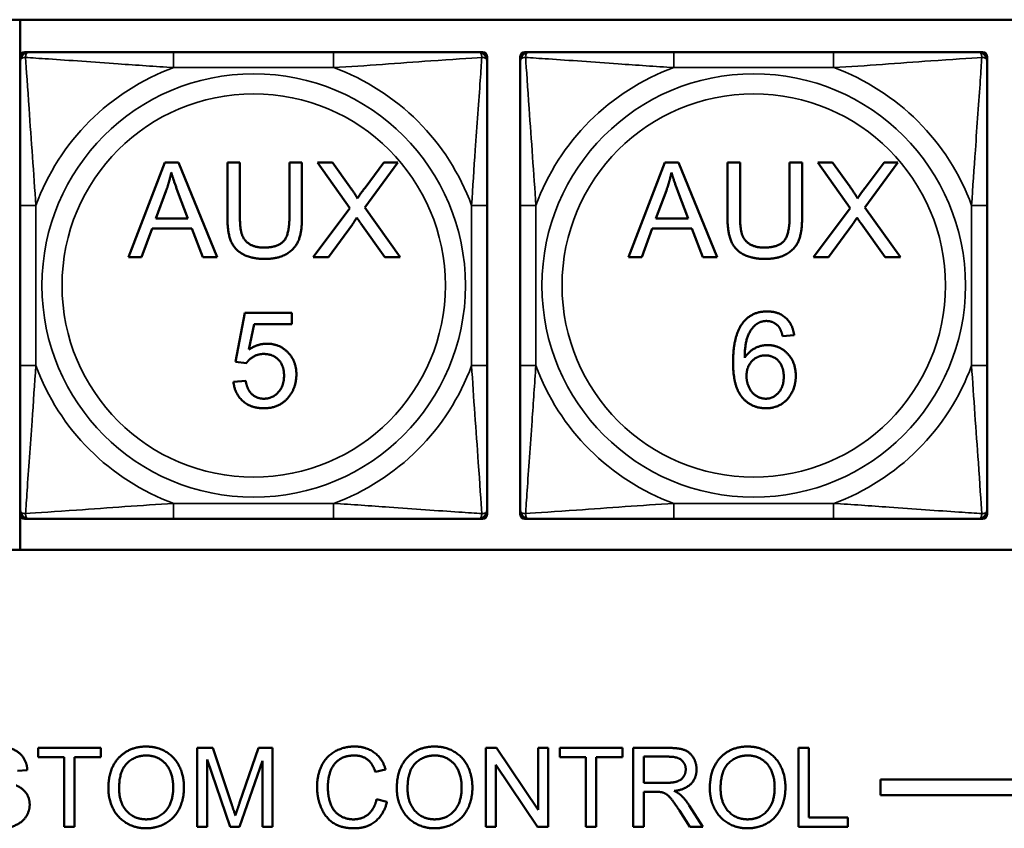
# Model space of a CAD drawing. Header units: inches. Extents: x -32 to 29.2, y -14.4 to 22.6.
# Tile 71 of 256: x -16.4 to -15.2, y -6.2 to -5.2. Entities that reach past the tile are written whole.
import ezdxf

# ---------------------------------------------------------------- set-up
doc = ezdxf.new("R2010")
doc.units = ezdxf.units.IN
doc.header["$MEASUREMENT"] = 0
doc.layers.add('Visible (ANSI)', color=7, linetype='Continuous', lineweight=50)
doc.layers.add('Visible Narrow (ANSI)', color=7, linetype='Continuous', lineweight=35)

msp = doc.modelspace()

# ---------------------------------------------------------------- linework, layer by layer
at = {"layer": 'Visible (ANSI)'}
for p, q in [((-18.9578, -5.2025), (-13.8724, -5.2025)), ((-16.4011, -5.873), (-16.4011, -5.2025)), ((-16.401, -5.2552), (-16.401, -5.2493)), ((-16.3951, -5.2434), (-16.3892, -5.2434)), ((-16.0046, -5.2434), (-16.2069, -5.2434)), ((-15.8222, -5.2434), (-15.8163, -5.2434)), ((-15.8104, -5.2493), (-15.8104, -5.2552)), ((-15.7686, -5.2552), (-15.7686, -5.2493)), ((-15.7627, -5.2434), (-15.7568, -5.2434)), ((-15.3722, -5.2434), (-15.5745, -5.2434)), ((-15.1899, -5.2434), (-15.184, -5.2434)), ((-15.1781, -5.2493), (-15.1781, -5.2552)), ((-16.2642, -5.503), (-16.2181, -5.383)), ((-16.2181, -5.383), (-16.2009, -5.383)), ((-16.2009, -5.383), (-16.1519, -5.503)), ((-16.139, -5.4523), (-16.139, -5.383)), ((-16.139, -5.383), (-16.1231, -5.383)), ((-16.1231, -5.383), (-16.1231, -5.4523)), ((-16.0605, -5.4523), (-16.0605, -5.383)), ((-16.0605, -5.383), (-16.0446, -5.383)), ((-16.0446, -5.383), (-16.0446, -5.4523)), ((-15.984, -5.4408), (-16.0249, -5.383)), ((-16.0249, -5.383), (-16.006, -5.383)), ((-16.006, -5.383), (-15.9841, -5.4138)), ((-15.9236, -5.383), (-15.9652, -5.4401)), ((-15.9649, -5.4149), (-15.9409, -5.383)), ((-15.9409, -5.383), (-15.9236, -5.383)), ((-15.6317, -5.503), (-15.5856, -5.383)), ((-15.5856, -5.383), (-15.5684, -5.383)), ((-15.5684, -5.383), (-15.5194, -5.503)), ((-15.5065, -5.4523), (-15.5065, -5.383)), ((-15.5065, -5.383), (-15.4905, -5.383)), ((-15.4905, -5.383), (-15.4905, -5.4523)), ((-15.428, -5.4523), (-15.428, -5.383)), ((-15.428, -5.383), (-15.4121, -5.383)), ((-15.4121, -5.383), (-15.4121, -5.4523)), ((-15.3514, -5.4408), (-15.3923, -5.383)), ((-15.3923, -5.383), (-15.3735, -5.383)), ((-15.3735, -5.383), (-15.3515, -5.4138)), ((-15.2911, -5.383), (-15.3327, -5.4401)), ((-15.3323, -5.4149), (-15.3083, -5.383)), ((-15.3083, -5.383), (-15.2911, -5.383)), ((-16.2296, -5.4538), (-16.2164, -5.4186)), ((-16.2015, -5.4205), (-16.1889, -5.4538)), ((-15.5971, -5.4538), (-15.5838, -5.4186)), ((-15.5689, -5.4205), (-15.5563, -5.4538)), ((-16.401, -5.4375), (-16.401, -5.6398)), ((-16.0303, -5.503), (-15.984, -5.4408)), ((-15.9652, -5.4401), (-15.9203, -5.503)), ((-15.8104, -5.6398), (-15.8104, -5.4375)), ((-15.7686, -5.4375), (-15.7686, -5.6398)), ((-15.3978, -5.503), (-15.3514, -5.4408)), ((-15.3327, -5.4401), (-15.2878, -5.503)), ((-15.1781, -5.6398), (-15.1781, -5.4375)), ((-16.1889, -5.4538), (-16.2296, -5.4538)), ((-15.5563, -5.4538), (-15.5971, -5.4538)), ((-15.9809, -5.4614), (-16.0112, -5.503)), ((-15.9398, -5.503), (-15.9702, -5.4602)), ((-15.3483, -5.4614), (-15.3787, -5.503)), ((-15.3072, -5.503), (-15.3376, -5.4602)), ((-16.2342, -5.4667), (-16.2474, -5.503)), ((-16.1839, -5.4667), (-16.2342, -5.4667)), ((-16.17, -5.503), (-16.1839, -5.4667)), ((-15.6017, -5.4667), (-15.6148, -5.503)), ((-15.5514, -5.4667), (-15.6017, -5.4667)), ((-15.5375, -5.503), (-15.5514, -5.4667)), ((-16.2474, -5.503), (-16.2642, -5.503)), ((-16.1519, -5.503), (-16.17, -5.503)), ((-16.0112, -5.503), (-16.0303, -5.503)), ((-15.9203, -5.503), (-15.9398, -5.503)), ((-15.6148, -5.503), (-15.6317, -5.503)), ((-15.5194, -5.503), (-15.5375, -5.503)), ((-15.3787, -5.503), (-15.3978, -5.503)), ((-15.2878, -5.503), (-15.3072, -5.503)), ((-16.1286, -5.6351), (-16.117, -5.5734)), ((-16.117, -5.5734), (-16.0574, -5.5734)), ((-16.0574, -5.5734), (-16.0574, -5.5875)), ((-16.1052, -5.5875), (-16.1117, -5.6197)), ((-16.0574, -5.5875), (-16.1052, -5.5875)), ((-15.4222, -5.6013), (-15.4368, -5.6025)), ((-16.1148, -5.6369), (-16.1286, -5.6351)), ((-16.1313, -5.6604), (-16.1158, -5.6591)), ((-16.401, -5.828), (-16.401, -5.8221)), ((-15.8104, -5.8221), (-15.8104, -5.828)), ((-15.7686, -5.828), (-15.7686, -5.8221)), ((-15.1781, -5.8221), (-15.1781, -5.828)), ((-16.3892, -5.8339), (-16.3951, -5.8339)), ((-16.2069, -5.8339), (-16.0046, -5.8339)), ((-15.8163, -5.8339), (-15.8222, -5.8339)), ((-15.7568, -5.8339), (-15.7627, -5.8339)), ((-15.5745, -5.8339), (-15.3722, -5.8339)), ((-15.184, -5.8339), (-15.1899, -5.8339)), ((-13.8724, -5.873), (-18.9578, -5.873)), ((-16.3784, -6.1353), (-16.3784, -6.1234)), ((-16.3784, -6.1234), (-16.2991, -6.1234)), ((-16.2991, -6.1234), (-16.2991, -6.1353)), ((-16.1772, -6.1234), (-16.1574, -6.1234)), ((-16.1772, -6.2234), (-16.1772, -6.1234)), ((-16.1574, -6.1234), (-16.1337, -6.1942)), ((-16.1235, -6.193), (-16.0995, -6.1234)), ((-16.0995, -6.1234), (-16.0817, -6.1234)), ((-16.0817, -6.1234), (-16.0817, -6.2234)), ((-15.8122, -6.1234), (-15.7986, -6.1234)), ((-15.8122, -6.2234), (-15.8122, -6.1234)), ((-15.7986, -6.1234), (-15.746, -6.2019)), ((-15.746, -6.2019), (-15.746, -6.1234)), ((-15.746, -6.1234), (-15.7333, -6.1234)), ((-15.7333, -6.1234), (-15.7333, -6.2234)), ((-15.7186, -6.1353), (-15.7186, -6.1234)), ((-15.7186, -6.1234), (-15.6394, -6.1234)), ((-15.6394, -6.1234), (-15.6394, -6.1353)), ((-15.6256, -6.1234), (-15.5812, -6.1234)), ((-15.6256, -6.2234), (-15.6256, -6.1234)), ((-15.4167, -6.1234), (-15.4035, -6.1234)), ((-15.4167, -6.2234), (-15.4167, -6.1234)), ((-15.4035, -6.1234), (-15.4035, -6.2116)), ((-16.3455, -6.1353), (-16.3784, -6.1353)), ((-16.3455, -6.2234), (-16.3455, -6.1353)), ((-16.2991, -6.1353), (-16.3322, -6.1353)), ((-16.3322, -6.1353), (-16.3322, -6.2234)), ((-16.1356, -6.2234), (-16.1645, -6.1383)), ((-16.1645, -6.1383), (-16.1645, -6.2234)), ((-15.6857, -6.1353), (-15.7186, -6.1353)), ((-15.6857, -6.2234), (-15.6857, -6.1353)), ((-15.6394, -6.1353), (-15.6724, -6.1353)), ((-15.6724, -6.1353), (-15.6724, -6.2234)), ((-15.6123, -6.1676), (-15.6123, -6.1345)), ((-15.6123, -6.1345), (-15.5807, -6.1345)), ((-16.0945, -6.1397), (-16.1237, -6.2234)), ((-16.0945, -6.2234), (-16.0945, -6.1397)), ((-15.9388, -6.1508), (-15.9518, -6.1539)), ((-15.7469, -6.2234), (-15.7995, -6.1449)), ((-15.7995, -6.1449), (-15.7995, -6.2234)), ((-16.392, -6.1516), (-16.4046, -6.1526)), ((-15.3129, -6.1834), (-15.3129, -6.1634)), ((-15.3129, -6.1634), (-5.0254, -6.1634)), ((-15.5839, -6.1676), (-15.6123, -6.1676)), ((-15.9503, -6.1883), (-15.9371, -6.1917)), ((-15.597, -6.179), (-15.6123, -6.179)), ((-15.6123, -6.179), (-15.6123, -6.2234)), ((-5.0254, -6.1834), (-15.3129, -6.1834)), ((-15.5548, -6.1962), (-15.5375, -6.2234)), ((-15.5541, -6.2234), (-15.5673, -6.2026)), ((-15.4035, -6.2116), (-15.3542, -6.2116)), ((-15.3542, -6.2116), (-15.3542, -6.2234)), ((-16.3322, -6.2234), (-16.3455, -6.2234)), ((-16.1645, -6.2234), (-16.1772, -6.2234)), ((-16.1237, -6.2234), (-16.1356, -6.2234)), ((-16.0817, -6.2234), (-16.0945, -6.2234)), ((-15.7995, -6.2234), (-15.8122, -6.2234)), ((-15.7333, -6.2234), (-15.7469, -6.2234)), ((-15.6724, -6.2234), (-15.6857, -6.2234)), ((-15.6123, -6.2234), (-15.6256, -6.2234)), ((-15.5375, -6.2234), (-15.5541, -6.2234)), ((-15.3542, -6.2234), (-15.4167, -6.2234))]:
    msp.add_line(p, q, dxfattribs=at)
for centre, radius, start, end in [((-16.3951, -5.2493), 0.00591, 90, 180), ((-16.3892, -5.2552), 0.0118, 90, 180), ((-15.8222, -5.2552), 0.0118, 0, 90), ((-15.8163, -5.2493), 0.00591, 0, 90), ((-15.7627, -5.2493), 0.00591, 90, 180), ((-15.7568, -5.2552), 0.0118, 90, 180), ((-15.1899, -5.2552), 0.0118, 0, 90), ((-15.184, -5.2493), 0.00591, 0, 90), ((-16.3892, -5.8221), 0.0118, 180, 270), ((-15.8222, -5.8221), 0.0118, 270, 0), ((-15.7568, -5.8221), 0.0118, 180, 270), ((-15.1899, -5.8221), 0.0118, 270, 0), ((-16.3951, -5.828), 0.00591, 180, 270), ((-15.8163, -5.828), 0.00591, 270, 0), ((-15.7627, -5.828), 0.00591, 180, 270), ((-15.184, -5.828), 0.00591, 270, 0)]:
    msp.add_arc(centre, radius, start, end, dxfattribs=at)
for points, knots in [([(-16.2069, -5.2434), (-16.2305, -5.2434), (-16.2545, -5.2434), (-16.2779, -5.2434), (-16.3086, -5.2434), (-16.3394, -5.2434), (-16.3627, -5.2434), (-16.3747, -5.2434), (-16.3843, -5.2434), (-16.3892, -5.2434)], [0.2569537, 0.2569537, 0.2569537, 0.2569537, 0.4371919, 0.4371919, 0.4371919, 0.6739428, 0.6739428, 0.6739428, 0.7963818, 0.7963818, 0.7963818, 0.7963818]), ([(-15.8222, -5.2434), (-15.828, -5.2434), (-15.8405, -5.2434), (-15.8557, -5.2434), (-15.8791, -5.2434), (-15.9082, -5.2434), (-15.9373, -5.2434), (-15.9595, -5.2434), (-15.9821, -5.2434), (-16.0046, -5.2434)], [-0.7968224, -0.7968224, -0.7968224, -0.7968224, -0.6514613, -0.6514613, -0.6514613, -0.427691, -0.427691, -0.427691, -0.2569517, -0.2569517, -0.2569517, -0.2569517]), ([(-15.5745, -5.2434), (-15.5981, -5.2434), (-15.6221, -5.2434), (-15.6455, -5.2434), (-15.6762, -5.2434), (-15.707, -5.2434), (-15.7303, -5.2434), (-15.7423, -5.2434), (-15.7519, -5.2434), (-15.7568, -5.2434)], [0.2569537, 0.2569537, 0.2569537, 0.2569537, 0.4371919, 0.4371919, 0.4371919, 0.6739428, 0.6739428, 0.6739428, 0.7963818, 0.7963818, 0.7963818, 0.7963818]), ([(-15.1899, -5.2434), (-15.1956, -5.2434), (-15.2081, -5.2434), (-15.2233, -5.2434), (-15.2467, -5.2434), (-15.2759, -5.2434), (-15.3049, -5.2434), (-15.3271, -5.2434), (-15.3498, -5.2434), (-15.3722, -5.2434)], [-0.7968224, -0.7968224, -0.7968224, -0.7968224, -0.6514613, -0.6514613, -0.6514613, -0.427691, -0.427691, -0.427691, -0.2569517, -0.2569517, -0.2569517, -0.2569517]), ([(-16.401, -5.2552), (-16.401, -5.2609), (-16.401, -5.2734), (-16.401, -5.2886), (-16.401, -5.312), (-16.401, -5.3412), (-16.401, -5.3702), (-16.401, -5.3924), (-16.401, -5.4151), (-16.401, -5.4375)], [-0.7968224, -0.7968224, -0.7968224, -0.7968224, -0.6514613, -0.6514613, -0.6514613, -0.427691, -0.427691, -0.427691, -0.2569517, -0.2569517, -0.2569517, -0.2569517]), ([(-15.8104, -5.4375), (-15.8104, -5.4138), (-15.8104, -5.3898), (-15.8104, -5.3665), (-15.8104, -5.3358), (-15.8104, -5.3049), (-15.8104, -5.2817), (-15.8104, -5.2697), (-15.8104, -5.26), (-15.8104, -5.2552)], [0.2569537, 0.2569537, 0.2569537, 0.2569537, 0.4371919, 0.4371919, 0.4371919, 0.6739428, 0.6739428, 0.6739428, 0.7963818, 0.7963818, 0.7963818, 0.7963818]), ([(-15.7686, -5.2552), (-15.7686, -5.2609), (-15.7686, -5.2734), (-15.7686, -5.2886), (-15.7686, -5.312), (-15.7686, -5.3412), (-15.7686, -5.3702), (-15.7686, -5.3924), (-15.7686, -5.4151), (-15.7686, -5.4375)], [-0.7968224, -0.7968224, -0.7968224, -0.7968224, -0.6514613, -0.6514613, -0.6514613, -0.427691, -0.427691, -0.427691, -0.2569517, -0.2569517, -0.2569517, -0.2569517]), ([(-15.1781, -5.4375), (-15.1781, -5.4138), (-15.1781, -5.3898), (-15.1781, -5.3665), (-15.1781, -5.3358), (-15.1781, -5.3049), (-15.1781, -5.2817), (-15.1781, -5.2697), (-15.1781, -5.26), (-15.1781, -5.2552)], [0.2569537, 0.2569537, 0.2569537, 0.2569537, 0.4371919, 0.4371919, 0.4371919, 0.6739428, 0.6739428, 0.6739428, 0.7963818, 0.7963818, 0.7963818, 0.7963818]), ([(-16.401, -5.6398), (-16.401, -5.6635), (-16.401, -5.6874), (-16.401, -5.7108), (-16.401, -5.7415), (-16.401, -5.7724), (-16.401, -5.7956), (-16.401, -5.8076), (-16.401, -5.8173), (-16.401, -5.8221)], [0.2569537, 0.2569537, 0.2569537, 0.2569537, 0.4371919, 0.4371919, 0.4371919, 0.6739428, 0.6739428, 0.6739428, 0.7963818, 0.7963818, 0.7963818, 0.7963818]), ([(-15.8104, -5.8221), (-15.8104, -5.8164), (-15.8104, -5.8039), (-15.8104, -5.7887), (-15.8104, -5.7652), (-15.8104, -5.7361), (-15.8104, -5.707), (-15.8104, -5.6849), (-15.8104, -5.6622), (-15.8104, -5.6398)], [-0.7968224, -0.7968224, -0.7968224, -0.7968224, -0.6514613, -0.6514613, -0.6514613, -0.427691, -0.427691, -0.427691, -0.2569517, -0.2569517, -0.2569517, -0.2569517]), ([(-15.7686, -5.6398), (-15.7686, -5.6635), (-15.7686, -5.6874), (-15.7686, -5.7108), (-15.7686, -5.7415), (-15.7686, -5.7724), (-15.7686, -5.7956), (-15.7686, -5.8076), (-15.7686, -5.8173), (-15.7686, -5.8221)], [0.2569537, 0.2569537, 0.2569537, 0.2569537, 0.4371919, 0.4371919, 0.4371919, 0.6739428, 0.6739428, 0.6739428, 0.7963818, 0.7963818, 0.7963818, 0.7963818]), ([(-15.1781, -5.8221), (-15.1781, -5.8164), (-15.1781, -5.8039), (-15.1781, -5.7887), (-15.1781, -5.7652), (-15.1781, -5.7361), (-15.1781, -5.707), (-15.1781, -5.6849), (-15.1781, -5.6622), (-15.1781, -5.6398)], [-0.7968224, -0.7968224, -0.7968224, -0.7968224, -0.6514613, -0.6514613, -0.6514613, -0.427691, -0.427691, -0.427691, -0.2569517, -0.2569517, -0.2569517, -0.2569517]), ([(-16.3892, -5.8339), (-16.3834, -5.8339), (-16.3709, -5.8339), (-16.3557, -5.8339), (-16.3323, -5.8339), (-16.3032, -5.8339), (-16.2741, -5.8339), (-16.2519, -5.8339), (-16.2293, -5.8339), (-16.2069, -5.8339)], [-0.7968224, -0.7968224, -0.7968224, -0.7968224, -0.6514613, -0.6514613, -0.6514613, -0.427691, -0.427691, -0.427691, -0.2569517, -0.2569517, -0.2569517, -0.2569517]), ([(-16.0046, -5.8339), (-15.9809, -5.8339), (-15.9569, -5.8339), (-15.9335, -5.8339), (-15.9029, -5.8339), (-15.872, -5.8339), (-15.8487, -5.8339), (-15.8367, -5.8339), (-15.8271, -5.8339), (-15.8222, -5.8339)], [0.2569537, 0.2569537, 0.2569537, 0.2569537, 0.4371919, 0.4371919, 0.4371919, 0.6739428, 0.6739428, 0.6739428, 0.7963818, 0.7963818, 0.7963818, 0.7963818]), ([(-15.7568, -5.8339), (-15.7511, -5.8339), (-15.7386, -5.8339), (-15.7234, -5.8339), (-15.6999, -5.8339), (-15.6708, -5.8339), (-15.6417, -5.8339), (-15.6195, -5.8339), (-15.5969, -5.8339), (-15.5745, -5.8339)], [-0.7968224, -0.7968224, -0.7968224, -0.7968224, -0.6514613, -0.6514613, -0.6514613, -0.427691, -0.427691, -0.427691, -0.2569517, -0.2569517, -0.2569517, -0.2569517]), ([(-15.3722, -5.8339), (-15.3485, -5.8339), (-15.3245, -5.8339), (-15.3012, -5.8339), (-15.2705, -5.8339), (-15.2396, -5.8339), (-15.2164, -5.8339), (-15.2043, -5.8339), (-15.1947, -5.8339), (-15.1899, -5.8339)], [0.2569537, 0.2569537, 0.2569537, 0.2569537, 0.4371919, 0.4371919, 0.4371919, 0.6739428, 0.6739428, 0.6739428, 0.7963818, 0.7963818, 0.7963818, 0.7963818])]:
    msp.add_open_spline(points, degree=3, knots=knots, dxfattribs=at)
for points in [[(-16.2164, -5.4186), (-16.2123, -5.4072), (-16.2099, -5.3956)], [(-16.2099, -5.3956), (-16.2071, -5.4053), (-16.2015, -5.4205)], [(-15.5838, -5.4186), (-15.5797, -5.4072), (-15.5773, -5.3956)], [(-15.5773, -5.3956), (-15.5746, -5.4053), (-15.5689, -5.4205)], [(-15.9841, -5.4138), (-15.9772, -5.4233), (-15.9745, -5.4285)], [(-15.9745, -5.4285), (-15.9704, -5.4221), (-15.9649, -5.4149)], [(-15.3515, -5.4138), (-15.3447, -5.4233), (-15.3419, -5.4285)], [(-15.3419, -5.4285), (-15.3379, -5.4221), (-15.3323, -5.4149)], [(-16.0915, -5.505), (-16.1084, -5.505), (-16.1299, -5.4934), (-16.139, -5.4714), (-16.139, -5.4523)], [(-16.1231, -5.4523), (-16.1231, -5.4678), (-16.1173, -5.4826), (-16.1032, -5.4907), (-16.0929, -5.4907)], [(-16.0929, -5.4907), (-16.0754, -5.4907), (-16.0605, -5.4748), (-16.0605, -5.4523)], [(-16.0446, -5.4523), (-16.0446, -5.4705), (-16.0528, -5.4917), (-16.0742, -5.505), (-16.0915, -5.505)], [(-15.9752, -5.4528), (-15.9791, -5.4589), (-15.9809, -5.4614)], [(-15.9702, -5.4602), (-15.9727, -5.4566), (-15.9752, -5.4528)], [(-15.459, -5.505), (-15.4758, -5.505), (-15.4973, -5.4934), (-15.5065, -5.4714), (-15.5065, -5.4523)], [(-15.4905, -5.4523), (-15.4905, -5.4678), (-15.4848, -5.4826), (-15.4706, -5.4907), (-15.4604, -5.4907)], [(-15.4604, -5.4907), (-15.4429, -5.4907), (-15.428, -5.4748), (-15.428, -5.4523)], [(-15.4121, -5.4523), (-15.4121, -5.4705), (-15.4202, -5.4917), (-15.4416, -5.505), (-15.459, -5.505)], [(-15.3426, -5.4528), (-15.3466, -5.4589), (-15.3483, -5.4614)], [(-15.3376, -5.4602), (-15.3402, -5.4566), (-15.3426, -5.4528)], [(-15.4865, -5.5851), (-15.4753, -5.5714), (-15.4563, -5.5714)], [(-15.4563, -5.5714), (-15.4421, -5.5714), (-15.424, -5.5873), (-15.4222, -5.6013)], [(-15.4994, -5.6357), (-15.4994, -5.6009), (-15.4865, -5.5851)], [(-15.4696, -5.5874), (-15.4765, -5.5924), (-15.4846, -5.612), (-15.4847, -5.63)], [(-15.4572, -5.5835), (-15.4642, -5.5835), (-15.4696, -5.5874)], [(-15.4424, -5.5898), (-15.4484, -5.5835), (-15.4572, -5.5835)], [(-15.4368, -5.6025), (-15.4388, -5.5938), (-15.4424, -5.5898)], [(-16.1117, -5.6197), (-16.1009, -5.6122), (-16.089, -5.6122)], [(-16.089, -5.6122), (-16.0733, -5.6122), (-16.0517, -5.634), (-16.0517, -5.6511)], [(-15.4847, -5.63), (-15.4794, -5.6219), (-15.464, -5.614), (-15.4556, -5.614)], [(-15.4556, -5.614), (-15.4408, -5.614), (-15.4201, -5.6357), (-15.4201, -5.6529)], [(-16.093, -5.6252), (-16.1001, -5.6252), (-16.1115, -5.6317), (-16.1148, -5.6369)], [(-16.0673, -5.6524), (-16.0673, -5.6398), (-16.0814, -5.6252), (-16.093, -5.6252)], [(-15.4824, -5.653), (-15.4824, -5.6414), (-15.4685, -5.627), (-15.4586, -5.627)], [(-15.4586, -5.627), (-15.4484, -5.627), (-15.4353, -5.6414), (-15.4353, -5.6538)], [(-15.4577, -5.6939), (-15.4761, -5.6939), (-15.4994, -5.6668), (-15.4994, -5.6357)], [(-16.0928, -5.6818), (-16.082, -5.6818), (-16.0673, -5.6657), (-16.0673, -5.6524)], [(-16.0517, -5.6511), (-16.0517, -5.6674), (-16.0612, -5.6793)], [(-15.458, -5.6818), (-15.4644, -5.6818), (-15.476, -5.6745), (-15.4824, -5.6606), (-15.4824, -5.653)], [(-15.4201, -5.6529), (-15.4201, -5.6641), (-15.4299, -5.6835), (-15.4469, -5.6939), (-15.4577, -5.6939)], [(-16.0927, -5.6939), (-16.1091, -5.6939), (-16.1298, -5.6756), (-16.1313, -5.6604)], [(-16.1158, -5.6591), (-16.1141, -5.6705), (-16.1016, -5.6818), (-16.0928, -5.6818)], [(-15.4353, -5.6538), (-15.4353, -5.6667), (-15.4486, -5.6818), (-15.458, -5.6818)], [(-16.0612, -5.6793), (-16.0727, -5.6939), (-16.0927, -5.6939)], [(-16.4296, -6.1217), (-16.4185, -6.1217), (-16.4015, -6.1288), (-16.3923, -6.1428), (-16.392, -6.1516)], [(-16.2895, -6.1747), (-16.2895, -6.1498), (-16.2628, -6.1217), (-16.2417, -6.1217)], [(-16.2417, -6.1217), (-16.2278, -6.1217), (-16.2055, -6.1349), (-16.1939, -6.1586), (-16.1939, -6.1736)], [(-16.0255, -6.1727), (-16.0255, -6.1571), (-16.0135, -6.1337), (-15.9915, -6.1217), (-15.9782, -6.1217)], [(-15.9782, -6.1217), (-15.9632, -6.1217), (-15.9428, -6.137), (-15.9388, -6.1508)], [(-15.9247, -6.1747), (-15.9247, -6.1498), (-15.898, -6.1217), (-15.8769, -6.1217)], [(-15.8769, -6.1217), (-15.863, -6.1217), (-15.8407, -6.1349), (-15.8291, -6.1586), (-15.8291, -6.1736)], [(-15.5812, -6.1234), (-15.5679, -6.1234), (-15.5539, -6.1288), (-15.5456, -6.1425), (-15.5456, -6.1507)], [(-15.5288, -6.1747), (-15.5288, -6.1498), (-15.5021, -6.1217), (-15.481, -6.1217)], [(-15.481, -6.1217), (-15.4671, -6.1217), (-15.4449, -6.1349), (-15.4332, -6.1586), (-15.4332, -6.1736)], [(-16.2759, -6.1749), (-16.2759, -6.1523), (-16.2556, -6.133), (-16.2416, -6.133)], [(-16.2416, -6.133), (-16.2317, -6.133), (-16.2157, -6.143), (-16.2075, -6.1612), (-16.2075, -6.1734)], [(-15.9785, -6.133), (-15.9901, -6.133), (-16.0056, -6.1441), (-16.0119, -6.1627), (-16.0119, -6.1726)], [(-15.9518, -6.1539), (-15.9553, -6.143), (-15.9685, -6.133), (-15.9785, -6.133)], [(-15.9111, -6.1749), (-15.9111, -6.1523), (-15.8908, -6.133), (-15.8768, -6.133)], [(-15.8768, -6.133), (-15.8669, -6.133), (-15.851, -6.143), (-15.8427, -6.1612), (-15.8427, -6.1734)], [(-15.5807, -6.1345), (-15.5696, -6.1345), (-15.5593, -6.1436), (-15.5593, -6.1507)], [(-15.5152, -6.1749), (-15.5152, -6.1523), (-15.4949, -6.133), (-15.4809, -6.133)], [(-15.4809, -6.133), (-15.471, -6.133), (-15.4551, -6.143), (-15.4468, -6.1612), (-15.4468, -6.1734)], [(-15.5593, -6.1507), (-15.5593, -6.1555), (-15.5646, -6.1638), (-15.5748, -6.1676), (-15.5839, -6.1676)], [(-15.5456, -6.1507), (-15.5456, -6.1614), (-15.5594, -6.176), (-15.5737, -6.1779)], [(-16.406, -6.1708), (-16.3973, -6.1748), (-16.389, -6.1872), (-16.389, -6.1952)], [(-16.2417, -6.2251), (-16.2558, -6.2251), (-16.2781, -6.2115), (-16.2895, -6.1879), (-16.2895, -6.1747)], [(-16.2417, -6.2138), (-16.2564, -6.2138), (-16.2759, -6.1929), (-16.2759, -6.1749)], [(-16.2075, -6.1734), (-16.2075, -6.1928), (-16.2268, -6.2138), (-16.2417, -6.2138)], [(-16.1939, -6.1736), (-16.1939, -6.1888), (-16.2061, -6.2128), (-16.2287, -6.2251), (-16.2417, -6.2251)], [(-15.9785, -6.2251), (-15.9946, -6.2251), (-16.0149, -6.2119), (-16.0255, -6.187), (-16.0255, -6.1727)], [(-16.0119, -6.1726), (-16.0119, -6.1853), (-16.0044, -6.2044), (-15.9888, -6.2138), (-15.9796, -6.2138)], [(-15.8769, -6.2251), (-15.891, -6.2251), (-15.9133, -6.2115), (-15.9247, -6.1879), (-15.9247, -6.1747)], [(-15.8769, -6.2138), (-15.8917, -6.2138), (-15.9111, -6.1929), (-15.9111, -6.1749)], [(-15.8427, -6.1734), (-15.8427, -6.1928), (-15.862, -6.2138), (-15.8769, -6.2138)], [(-15.8291, -6.1736), (-15.8291, -6.1888), (-15.8413, -6.2128), (-15.8639, -6.2251), (-15.8769, -6.2251)], [(-15.481, -6.2251), (-15.4952, -6.2251), (-15.5174, -6.2115), (-15.5288, -6.1879), (-15.5288, -6.1747)], [(-15.4811, -6.2138), (-15.4958, -6.2138), (-15.5152, -6.1929), (-15.5152, -6.1749)], [(-15.4468, -6.1734), (-15.4468, -6.1928), (-15.4661, -6.2138), (-15.4811, -6.2138)], [(-15.4332, -6.1736), (-15.4332, -6.1888), (-15.4455, -6.2128), (-15.468, -6.2251), (-15.481, -6.2251)], [(-15.9796, -6.2138), (-15.9685, -6.2138), (-15.9531, -6.201), (-15.9503, -6.1883)], [(-15.5896, -6.1795), (-15.5919, -6.179), (-15.597, -6.179)], [(-15.5673, -6.2026), (-15.5731, -6.1936), (-15.5806, -6.1841), (-15.5865, -6.1802), (-15.5896, -6.1795)], [(-15.5737, -6.1779), (-15.5686, -6.1804), (-15.5658, -6.1829)], [(-15.5658, -6.1829), (-15.56, -6.1882), (-15.5548, -6.1962)], [(-16.389, -6.1952), (-16.389, -6.2032), (-16.3981, -6.2173), (-16.4153, -6.2251), (-16.426, -6.2251)], [(-16.1337, -6.1942), (-16.1304, -6.2042), (-16.1288, -6.209)], [(-16.1288, -6.209), (-16.1272, -6.2036), (-16.1235, -6.193)], [(-15.9371, -6.1917), (-15.9413, -6.208), (-15.9628, -6.2251), (-15.9785, -6.2251)]]:
    msp.add_open_spline(points, degree=2, dxfattribs=at)
at = {"layer": 'Visible Narrow (ANSI)'}
for p, q in [((-16.2069, -5.2434), (-16.2069, -5.2631)), ((-16.0046, -5.2434), (-16.0046, -5.2631)), ((-15.5745, -5.2434), (-15.5745, -5.2631)), ((-15.3722, -5.2434), (-15.3722, -5.2631)), ((-16.2069, -5.2631), (-16.0046, -5.2631)), ((-15.5745, -5.2631), (-15.3722, -5.2631)), ((-16.401, -5.4375), (-16.3813, -5.4375)), ((-16.3813, -5.6398), (-16.3813, -5.4375)), ((-15.8301, -5.4375), (-15.8301, -5.6398)), ((-15.8104, -5.4375), (-15.8301, -5.4375)), ((-15.7686, -5.4375), (-15.7489, -5.4375)), ((-15.7489, -5.6398), (-15.7489, -5.4375)), ((-15.1977, -5.4375), (-15.1977, -5.6398)), ((-15.1781, -5.4375), (-15.1977, -5.4375)), ((-16.401, -5.6398), (-16.3813, -5.6398)), ((-15.8104, -5.6398), (-15.8301, -5.6398)), ((-15.7686, -5.6398), (-15.7489, -5.6398)), ((-15.1781, -5.6398), (-15.1977, -5.6398)), ((-16.0046, -5.8142), (-16.2069, -5.8142)), ((-16.2069, -5.8339), (-16.2069, -5.8142)), ((-16.0046, -5.8339), (-16.0046, -5.8142)), ((-15.3722, -5.8142), (-15.5745, -5.8142)), ((-15.5745, -5.8339), (-15.5745, -5.8142)), ((-15.3722, -5.8339), (-15.3722, -5.8142))]:
    msp.add_line(p, q, dxfattribs=at)
for centre, radius in [((-16.1057, -5.5386), 0.2678), ((-15.4733, -5.5386), 0.2678), ((-16.1057, -5.5386), 0.2424), ((-15.4733, -5.5386), 0.2424)]:
    msp.add_circle(centre, radius, dxfattribs=at)
for centre, start, end in [((-16.1057, -5.5386), 110.1547, 159.8453), ((-16.1057, -5.5386), 20.1547, 69.8453), ((-15.4733, -5.5386), 110.1547, 159.8453), ((-15.4733, -5.5386), 20.1547, 69.8453), ((-16.1057, -5.5386), 200.1547, 249.8453), ((-16.1057, -5.5386), 290.1547, 339.8453), ((-15.4733, -5.5386), 200.1547, 249.8453), ((-15.4733, -5.5386), 290.1547, 339.8453)]:
    msp.add_arc(centre, 0.2936, start, end, dxfattribs=at)
for points, knots in [([(-16.401, -5.2552), (-16.401, -5.2546), (-16.4009, -5.2541), (-16.4007, -5.2533), (-16.4005, -5.2529), (-16.4001, -5.2523), (-16.3999, -5.2521), (-16.3996, -5.2518), (-16.3995, -5.2517), (-16.3991, -5.2513), (-16.3988, -5.2511), (-16.3978, -5.2507), (-16.3972, -5.2505), (-16.3957, -5.2503), (-16.395, -5.2502), (-16.3941, -5.2502)], [-0.0532704, -0.0532704, -0.0532704, -0.0532704, -0.04377373, -0.04377373, -0.03521335, -0.03521335, -0.02986312, -0.02986312, -0.02651922, -0.02651922, -0.01983142, -0.01983142, -0.00913095, -0.00913095, 0.00023197, 0.00023197, 0.00023197, 0.00023197]), ([(-16.3941, -5.2502), (-16.3941, -5.2494), (-16.3941, -5.2486), (-16.3939, -5.2472), (-16.3937, -5.2465), (-16.3932, -5.2456), (-16.393, -5.2453), (-16.3927, -5.2449), (-16.3926, -5.2447), (-16.3923, -5.2444), (-16.3921, -5.2443), (-16.3915, -5.2439), (-16.3911, -5.2437), (-16.3902, -5.2434), (-16.3897, -5.2434), (-16.3892, -5.2434)], [-0.00023197, -0.00023197, -0.00023197, -0.00023197, 0.00913095, 0.00913095, 0.01983142, 0.01983142, 0.02651922, 0.02651922, 0.02986312, 0.02986312, 0.03521335, 0.03521335, 0.04377373, 0.04377373, 0.0532704, 0.0532704, 0.0532704, 0.0532704]), ([(-16.3941, -5.2502), (-16.3865, -5.2507), (-16.3765, -5.2514), (-16.3394, -5.2538), (-16.3077, -5.2561), (-16.2535, -5.26), (-16.2302, -5.2616), (-16.2069, -5.2631)], [-0.7478145, -0.7478145, -0.7478145, -0.7478145, -0.6493253, -0.6493253, -0.427691, -0.427691, -0.2569537, -0.2569537, -0.2569537, -0.2569537]), ([(-16.3813, -5.4375), (-16.3837, -5.397), (-16.387, -5.3547), (-16.3916, -5.289), (-16.3932, -5.2646), (-16.3941, -5.2502)], [0.2569517, 0.2569517, 0.2569517, 0.2569517, 0.5559983, 0.5559983, 0.7482818, 0.7482818, 0.7482818, 0.7482818]), ([(-16.0046, -5.2631), (-15.9641, -5.2607), (-15.9217, -5.2574), (-15.8561, -5.2527), (-15.8316, -5.2511), (-15.8173, -5.2502)], [0.2569517, 0.2569517, 0.2569517, 0.2569517, 0.5559983, 0.5559983, 0.7482818, 0.7482818, 0.7482818, 0.7482818]), ([(-15.8173, -5.2502), (-15.8178, -5.2579), (-15.8184, -5.2679), (-15.8209, -5.3049), (-15.8232, -5.3366), (-15.8271, -5.3909), (-15.8287, -5.4141), (-15.8301, -5.4375)], [-0.7478145, -0.7478145, -0.7478145, -0.7478145, -0.6493253, -0.6493253, -0.427691, -0.427691, -0.2569537, -0.2569537, -0.2569537, -0.2569537]), ([(-15.8222, -5.2434), (-15.8217, -5.2434), (-15.8212, -5.2434), (-15.8203, -5.2437), (-15.8199, -5.2439), (-15.8194, -5.2443), (-15.8191, -5.2444), (-15.8188, -5.2447), (-15.8187, -5.2449), (-15.8184, -5.2453), (-15.8182, -5.2456), (-15.8178, -5.2465), (-15.8175, -5.2472), (-15.8173, -5.2486), (-15.8173, -5.2494), (-15.8173, -5.2502)], [-0.0532704, -0.0532704, -0.0532704, -0.0532704, -0.04377373, -0.04377373, -0.03521335, -0.03521335, -0.02986312, -0.02986312, -0.02651922, -0.02651922, -0.01983142, -0.01983142, -0.00913095, -0.00913095, 0.00023197, 0.00023197, 0.00023197, 0.00023197]), ([(-15.8173, -5.2502), (-15.8164, -5.2502), (-15.8157, -5.2503), (-15.8142, -5.2505), (-15.8136, -5.2507), (-15.8127, -5.2511), (-15.8123, -5.2513), (-15.8119, -5.2517), (-15.8118, -5.2518), (-15.8115, -5.2521), (-15.8113, -5.2523), (-15.8109, -5.2529), (-15.8108, -5.2533), (-15.8105, -5.2541), (-15.8104, -5.2546), (-15.8104, -5.2552)], [-0.00023197, -0.00023197, -0.00023197, -0.00023197, 0.00913095, 0.00913095, 0.01983142, 0.01983142, 0.02651922, 0.02651922, 0.02986312, 0.02986312, 0.03521335, 0.03521335, 0.04377373, 0.04377373, 0.0532704, 0.0532704, 0.0532704, 0.0532704]), ([(-15.7686, -5.2552), (-15.7686, -5.2546), (-15.7685, -5.2541), (-15.7683, -5.2533), (-15.7681, -5.2529), (-15.7677, -5.2523), (-15.7675, -5.2521), (-15.7672, -5.2518), (-15.7671, -5.2517), (-15.7667, -5.2513), (-15.7664, -5.2511), (-15.7655, -5.2507), (-15.7648, -5.2505), (-15.7633, -5.2503), (-15.7626, -5.2502), (-15.7617, -5.2502)], [-0.0532704, -0.0532704, -0.0532704, -0.0532704, -0.04377373, -0.04377373, -0.03521335, -0.03521335, -0.02986312, -0.02986312, -0.02651922, -0.02651922, -0.01983142, -0.01983142, -0.00913095, -0.00913095, 0.00023197, 0.00023197, 0.00023197, 0.00023197]), ([(-15.7617, -5.2502), (-15.7618, -5.2494), (-15.7617, -5.2486), (-15.7615, -5.2472), (-15.7613, -5.2465), (-15.7608, -5.2456), (-15.7606, -5.2453), (-15.7603, -5.2449), (-15.7602, -5.2447), (-15.7599, -5.2444), (-15.7597, -5.2443), (-15.7591, -5.2439), (-15.7587, -5.2437), (-15.7578, -5.2434), (-15.7573, -5.2434), (-15.7568, -5.2434)], [-0.00023197, -0.00023197, -0.00023197, -0.00023197, 0.00913095, 0.00913095, 0.01983142, 0.01983142, 0.02651922, 0.02651922, 0.02986312, 0.02986312, 0.03521335, 0.03521335, 0.04377373, 0.04377373, 0.0532704, 0.0532704, 0.0532704, 0.0532704]), ([(-15.7617, -5.2502), (-15.7541, -5.2507), (-15.7441, -5.2514), (-15.707, -5.2538), (-15.6753, -5.2561), (-15.6211, -5.26), (-15.5978, -5.2616), (-15.5745, -5.2631)], [-0.7478145, -0.7478145, -0.7478145, -0.7478145, -0.6493253, -0.6493253, -0.427691, -0.427691, -0.2569537, -0.2569537, -0.2569537, -0.2569537]), ([(-15.7489, -5.4375), (-15.7513, -5.397), (-15.7546, -5.3547), (-15.7592, -5.289), (-15.7608, -5.2646), (-15.7617, -5.2502)], [0.2569517, 0.2569517, 0.2569517, 0.2569517, 0.5559983, 0.5559983, 0.7482818, 0.7482818, 0.7482818, 0.7482818]), ([(-15.3722, -5.2631), (-15.3317, -5.2607), (-15.2893, -5.2574), (-15.2237, -5.2527), (-15.1993, -5.2511), (-15.1849, -5.2502)], [0.2569517, 0.2569517, 0.2569517, 0.2569517, 0.5559983, 0.5559983, 0.7482818, 0.7482818, 0.7482818, 0.7482818]), ([(-15.1849, -5.2502), (-15.1854, -5.2579), (-15.186, -5.2679), (-15.1885, -5.3049), (-15.1908, -5.3366), (-15.1947, -5.3909), (-15.1963, -5.4141), (-15.1977, -5.4375)], [-0.7478145, -0.7478145, -0.7478145, -0.7478145, -0.6493253, -0.6493253, -0.427691, -0.427691, -0.2569537, -0.2569537, -0.2569537, -0.2569537]), ([(-15.1899, -5.2434), (-15.1893, -5.2434), (-15.1888, -5.2434), (-15.1879, -5.2437), (-15.1876, -5.2439), (-15.187, -5.2443), (-15.1868, -5.2444), (-15.1864, -5.2447), (-15.1863, -5.2449), (-15.186, -5.2453), (-15.1858, -5.2456), (-15.1854, -5.2465), (-15.1852, -5.2472), (-15.1849, -5.2486), (-15.1849, -5.2494), (-15.1849, -5.2502)], [-0.0532704, -0.0532704, -0.0532704, -0.0532704, -0.04377373, -0.04377373, -0.03521335, -0.03521335, -0.02986312, -0.02986312, -0.02651922, -0.02651922, -0.01983142, -0.01983142, -0.00913095, -0.00913095, 0.00023197, 0.00023197, 0.00023197, 0.00023197]), ([(-15.1849, -5.2502), (-15.1841, -5.2502), (-15.1833, -5.2503), (-15.1819, -5.2505), (-15.1812, -5.2507), (-15.1803, -5.2511), (-15.18, -5.2513), (-15.1795, -5.2517), (-15.1794, -5.2518), (-15.1791, -5.2521), (-15.1789, -5.2523), (-15.1786, -5.2529), (-15.1784, -5.2533), (-15.1781, -5.2541), (-15.1781, -5.2546), (-15.1781, -5.2552)], [-0.00023197, -0.00023197, -0.00023197, -0.00023197, 0.00913095, 0.00913095, 0.01983142, 0.01983142, 0.02651922, 0.02651922, 0.02986312, 0.02986312, 0.03521335, 0.03521335, 0.04377373, 0.04377373, 0.0532704, 0.0532704, 0.0532704, 0.0532704]), ([(-16.3941, -5.8271), (-16.3936, -5.8194), (-16.393, -5.8094), (-16.3905, -5.7724), (-16.3882, -5.7406), (-16.3843, -5.6864), (-16.3827, -5.6632), (-16.3813, -5.6398)], [-0.7478145, -0.7478145, -0.7478145, -0.7478145, -0.6493253, -0.6493253, -0.427691, -0.427691, -0.2569537, -0.2569537, -0.2569537, -0.2569537]), ([(-15.8301, -5.6398), (-15.8277, -5.6803), (-15.8244, -5.7226), (-15.8198, -5.7883), (-15.8182, -5.8127), (-15.8173, -5.8271)], [0.2569517, 0.2569517, 0.2569517, 0.2569517, 0.5559983, 0.5559983, 0.7482818, 0.7482818, 0.7482818, 0.7482818]), ([(-15.7617, -5.8271), (-15.7613, -5.8194), (-15.7606, -5.8094), (-15.7581, -5.7724), (-15.7559, -5.7406), (-15.752, -5.6864), (-15.7503, -5.6632), (-15.7489, -5.6398)], [-0.7478145, -0.7478145, -0.7478145, -0.7478145, -0.6493253, -0.6493253, -0.427691, -0.427691, -0.2569537, -0.2569537, -0.2569537, -0.2569537]), ([(-15.1977, -5.6398), (-15.1953, -5.6803), (-15.192, -5.7226), (-15.1874, -5.7883), (-15.1858, -5.8127), (-15.1849, -5.8271)], [0.2569517, 0.2569517, 0.2569517, 0.2569517, 0.5559983, 0.5559983, 0.7482818, 0.7482818, 0.7482818, 0.7482818]), ([(-16.2069, -5.8142), (-16.2473, -5.8166), (-16.2897, -5.8199), (-16.3554, -5.8245), (-16.3798, -5.8261), (-16.3941, -5.8271)], [0.2569517, 0.2569517, 0.2569517, 0.2569517, 0.5559983, 0.5559983, 0.7482818, 0.7482818, 0.7482818, 0.7482818]), ([(-15.8173, -5.8271), (-15.8249, -5.8266), (-15.8349, -5.8259), (-15.872, -5.8235), (-15.9037, -5.8212), (-15.958, -5.8173), (-15.9812, -5.8156), (-16.0046, -5.8142)], [-0.7478145, -0.7478145, -0.7478145, -0.7478145, -0.6493253, -0.6493253, -0.427691, -0.427691, -0.2569537, -0.2569537, -0.2569537, -0.2569537]), ([(-15.5745, -5.8142), (-15.6149, -5.8166), (-15.6573, -5.8199), (-15.723, -5.8245), (-15.7474, -5.8261), (-15.7617, -5.8271)], [0.2569517, 0.2569517, 0.2569517, 0.2569517, 0.5559983, 0.5559983, 0.7482818, 0.7482818, 0.7482818, 0.7482818]), ([(-15.1849, -5.8271), (-15.1926, -5.8266), (-15.2026, -5.8259), (-15.2396, -5.8235), (-15.2713, -5.8212), (-15.3256, -5.8173), (-15.3488, -5.8156), (-15.3722, -5.8142)], [-0.7478145, -0.7478145, -0.7478145, -0.7478145, -0.6493253, -0.6493253, -0.427691, -0.427691, -0.2569537, -0.2569537, -0.2569537, -0.2569537]), ([(-16.3941, -5.8271), (-16.395, -5.8271), (-16.3957, -5.827), (-16.3972, -5.8268), (-16.3978, -5.8266), (-16.3988, -5.8262), (-16.3991, -5.826), (-16.3995, -5.8256), (-16.3996, -5.8255), (-16.3999, -5.8252), (-16.4001, -5.825), (-16.4005, -5.8244), (-16.4007, -5.824), (-16.4009, -5.8231), (-16.401, -5.8226), (-16.401, -5.8221)], [-0.00023197, -0.00023197, -0.00023197, -0.00023197, 0.00913095, 0.00913095, 0.01983142, 0.01983142, 0.02651922, 0.02651922, 0.02986312, 0.02986312, 0.03521335, 0.03521335, 0.04377373, 0.04377373, 0.0532704, 0.0532704, 0.0532704, 0.0532704]), ([(-16.3892, -5.8339), (-16.3897, -5.8339), (-16.3902, -5.8339), (-16.3911, -5.8336), (-16.3915, -5.8334), (-16.3921, -5.833), (-16.3923, -5.8329), (-16.3926, -5.8326), (-16.3927, -5.8324), (-16.393, -5.832), (-16.3932, -5.8317), (-16.3937, -5.8308), (-16.3939, -5.8301), (-16.3941, -5.8287), (-16.3941, -5.8279), (-16.3941, -5.8271)], [-0.0532704, -0.0532704, -0.0532704, -0.0532704, -0.04377373, -0.04377373, -0.03521335, -0.03521335, -0.02986312, -0.02986312, -0.02651922, -0.02651922, -0.01983142, -0.01983142, -0.00913095, -0.00913095, 0.00023197, 0.00023197, 0.00023197, 0.00023197]), ([(-15.8173, -5.8271), (-15.8173, -5.8279), (-15.8173, -5.8287), (-15.8175, -5.8301), (-15.8178, -5.8308), (-15.8182, -5.8317), (-15.8184, -5.832), (-15.8187, -5.8324), (-15.8188, -5.8326), (-15.8191, -5.8329), (-15.8194, -5.833), (-15.8199, -5.8334), (-15.8203, -5.8336), (-15.8212, -5.8339), (-15.8217, -5.8339), (-15.8222, -5.8339)], [-0.00023197, -0.00023197, -0.00023197, -0.00023197, 0.00913095, 0.00913095, 0.01983142, 0.01983142, 0.02651922, 0.02651922, 0.02986312, 0.02986312, 0.03521335, 0.03521335, 0.04377373, 0.04377373, 0.0532704, 0.0532704, 0.0532704, 0.0532704]), ([(-15.8104, -5.8221), (-15.8104, -5.8226), (-15.8105, -5.8231), (-15.8108, -5.824), (-15.8109, -5.8244), (-15.8113, -5.825), (-15.8115, -5.8252), (-15.8118, -5.8255), (-15.8119, -5.8256), (-15.8123, -5.826), (-15.8127, -5.8262), (-15.8136, -5.8266), (-15.8142, -5.8268), (-15.8157, -5.827), (-15.8164, -5.8271), (-15.8173, -5.8271)], [-0.0532704, -0.0532704, -0.0532704, -0.0532704, -0.04377373, -0.04377373, -0.03521335, -0.03521335, -0.02986312, -0.02986312, -0.02651922, -0.02651922, -0.01983142, -0.01983142, -0.00913095, -0.00913095, 0.00023197, 0.00023197, 0.00023197, 0.00023197]), ([(-15.7617, -5.8271), (-15.7626, -5.8271), (-15.7633, -5.827), (-15.7648, -5.8268), (-15.7655, -5.8266), (-15.7664, -5.8262), (-15.7667, -5.826), (-15.7671, -5.8256), (-15.7672, -5.8255), (-15.7675, -5.8252), (-15.7677, -5.825), (-15.7681, -5.8244), (-15.7683, -5.824), (-15.7685, -5.8231), (-15.7686, -5.8226), (-15.7686, -5.8221)], [-0.00023197, -0.00023197, -0.00023197, -0.00023197, 0.00913095, 0.00913095, 0.01983142, 0.01983142, 0.02651922, 0.02651922, 0.02986312, 0.02986312, 0.03521335, 0.03521335, 0.04377373, 0.04377373, 0.0532704, 0.0532704, 0.0532704, 0.0532704]), ([(-15.7568, -5.8339), (-15.7573, -5.8339), (-15.7578, -5.8339), (-15.7587, -5.8336), (-15.7591, -5.8334), (-15.7597, -5.833), (-15.7599, -5.8329), (-15.7602, -5.8326), (-15.7603, -5.8324), (-15.7606, -5.832), (-15.7608, -5.8317), (-15.7613, -5.8308), (-15.7615, -5.8301), (-15.7617, -5.8287), (-15.7618, -5.8279), (-15.7617, -5.8271)], [-0.0532704, -0.0532704, -0.0532704, -0.0532704, -0.04377373, -0.04377373, -0.03521335, -0.03521335, -0.02986312, -0.02986312, -0.02651922, -0.02651922, -0.01983142, -0.01983142, -0.00913095, -0.00913095, 0.00023197, 0.00023197, 0.00023197, 0.00023197]), ([(-15.1849, -5.8271), (-15.1849, -5.8279), (-15.1849, -5.8287), (-15.1852, -5.8301), (-15.1854, -5.8308), (-15.1858, -5.8317), (-15.186, -5.832), (-15.1863, -5.8324), (-15.1864, -5.8326), (-15.1868, -5.8329), (-15.187, -5.833), (-15.1876, -5.8334), (-15.1879, -5.8336), (-15.1888, -5.8339), (-15.1893, -5.8339), (-15.1899, -5.8339)], [-0.00023197, -0.00023197, -0.00023197, -0.00023197, 0.00913095, 0.00913095, 0.01983142, 0.01983142, 0.02651922, 0.02651922, 0.02986312, 0.02986312, 0.03521335, 0.03521335, 0.04377373, 0.04377373, 0.0532704, 0.0532704, 0.0532704, 0.0532704]), ([(-15.1781, -5.8221), (-15.1781, -5.8226), (-15.1781, -5.8231), (-15.1784, -5.824), (-15.1786, -5.8244), (-15.1789, -5.825), (-15.1791, -5.8252), (-15.1794, -5.8255), (-15.1795, -5.8256), (-15.18, -5.826), (-15.1803, -5.8262), (-15.1812, -5.8266), (-15.1819, -5.8268), (-15.1833, -5.827), (-15.1841, -5.8271), (-15.1849, -5.8271)], [-0.0532704, -0.0532704, -0.0532704, -0.0532704, -0.04377373, -0.04377373, -0.03521335, -0.03521335, -0.02986312, -0.02986312, -0.02651922, -0.02651922, -0.01983142, -0.01983142, -0.00913095, -0.00913095, 0.00023197, 0.00023197, 0.00023197, 0.00023197])]:
    msp.add_open_spline(points, degree=3, knots=knots, dxfattribs=at)

doc.saveas('drawing.dxf')
